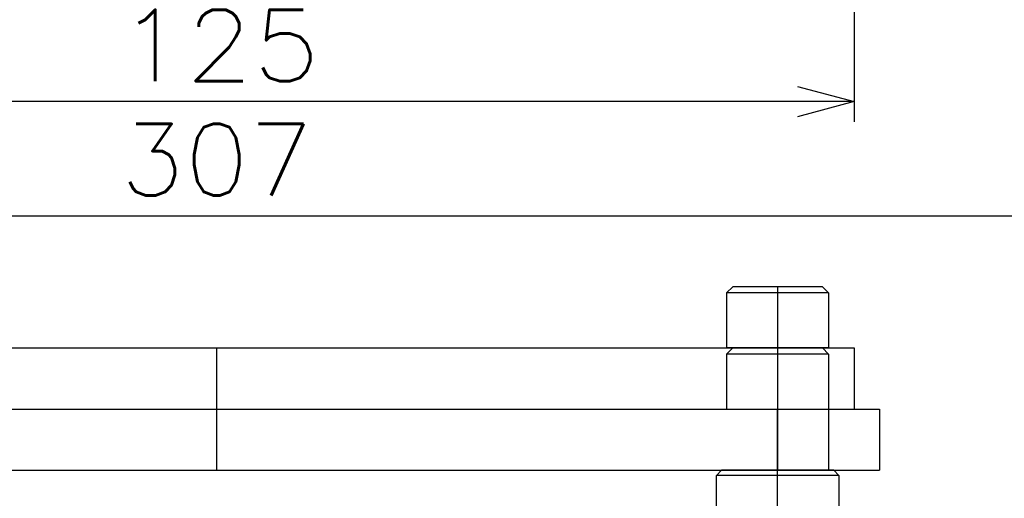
# Model space of a CAD drawing. Extents: x 0 to 564, y 0 to 400.
# Tile 10 of 20: x 165 to 213, y 240 to 263. Entities that reach past the tile are written whole.
import ezdxf

# ---------------------------------------------------------------- set-up
doc = ezdxf.new("R2010")
doc.units = 0
doc.linetypes.add('CENTER', pattern=[50.8, 31.75, -6.35, 6.35, -6.35])
doc.linetypes.add('DASHED', pattern=[19.05, 12.7, -6.35])
doc.layers.get('0').update_dxf_attribs({"linetype": 'CONTINUOUS'})
doc.layers.get('DEFPOINTS').update_dxf_attribs({"linetype": 'CONTINUOUS'})
for name, color, linetype in [('BASE', 10, 'CONTINUOUS'), ('FL-AORB', 130, 'CONTINUOUS'), ('寸法線', 11, 'CONTINUOUS'), ('支柱B', 254, 'CONTINUOUS'), ('機械要素部品', 100, 'CONTINUOUS')]:
    doc.layers.add(name, color=color, linetype=linetype)
doc.styles.add('MX_DIMTXSTY_5', font='txt.sh', dxfattribs={"width": 1.1, "bigfont": 'extfont'})
doc.styles.add('MX_DIMTXSTY_7', font='txt.sh', dxfattribs={"width": 1.05, "bigfont": 'extfont'})
doc.styles.add('MX_NOTE_STANDARD', font='txt.sh', dxfattribs={"bigfont": 'extfont'})
doc.dimstyles.new('MX_DIMSTYLE_P', dxfattribs={"dimtxt": 2.5, "dimasz": 2.5, "dimexe": 1, "dimexo": 1, "dimgap": 1, "dimtad": 1, "dimlfac": 2, "dimdsep": 46, "dimtxsty": 'MX_NOTE_STANDARD', "dimblk1": 'OPEN30', "dimblk2": 'OPEN30', "dimsah": 1, "dimcen": 2.5, "dimadec": 0, "dimazin": 0, "dimtfac": 1, "dimtmove": 0, "dimatfit": 3, "dimldrblk": 'OPEN30', "dimfxl": 1, "dimtzin": 0, "dimarcsym": 0})

# ---------------------------------------------------------------- blocks, each defined once
blk = doc.blocks.new('_OPEN30')
at = {"color": 0, "linetype": 'ByBlock', "lineweight": -2}
for p, q in [((-1, 0.267949), (0, 0)), ((0, 0), (-1, -0.267949)), ((0, 0), (-1, 0))]:
    blk.add_line(p, q, dxfattribs=at)
blk = doc.blocks.new('*D33')
at = {"color": 21, "linetype": 'CONTINUOUS'}
for p, q in [((97.443302, 217.392194), (97.443302, 254.865045)), ((250.943302, 217.392194), (250.943302, 254.865045)), ((97.443302, 253.865045), (250.943302, 253.865045))]:
    blk.add_line(p, q, dxfattribs=at)
at = {"layer": 'DEFPOINTS', "color": 0, "linetype": 'CONTINUOUS'}
for p in [(250.943302, 253.865045), (97.443302, 214.892194), (250.943302, 214.892194)]:
    blk.add_point(p, dxfattribs=at)
at = {"color": 21, "linetype": 'CONTINUOUS', "xscale": 2.77, "yscale": 2.77, "zscale": 2.77, "rotation": 180}
blk.add_blockref('_OPEN30', (97.443302, 253.865045), dxfattribs=at)
at = {"color": 21, "linetype": 'CONTINUOUS', "xscale": 2.77, "yscale": 2.77, "zscale": 2.77}
blk.add_blockref('_OPEN30', (250.943302, 253.865045), dxfattribs=at)
at = {"color": 21, "linetype": 'CONTINUOUS', "insert": (174.193302, 256.615045), "char_height": 3.5, "attachment_point": 5, "line_spacing_factor": 0.72, "style": 'MX_DIMTXSTY_7'}
blk.add_mtext('\\A1;307', dxfattribs=at)
blk = doc.blocks.new('*D45')
at = {"color": 21, "linetype": 'CONTINUOUS'}
for p, q in [((142.943302, 301.227748), (142.943302, 258.461814)), ((205.443302, 301.227748), (205.443302, 258.461814)), ((205.443302, 259.461814), (142.943302, 259.461814))]:
    blk.add_line(p, q, dxfattribs=at)
at = {"layer": 'DEFPOINTS', "color": 0, "linetype": 'CONTINUOUS'}
for p in [(142.943302, 303.727748), (205.443302, 303.727748), (142.943302, 259.461814)]:
    blk.add_point(p, dxfattribs=at)
at = {"color": 21, "linetype": 'CONTINUOUS', "xscale": 2.77, "yscale": 2.77, "zscale": 2.77, "rotation": 180}
blk.add_blockref('_OPEN30', (142.943302, 259.461814), dxfattribs=at)
at = {"color": 21, "linetype": 'CONTINUOUS', "xscale": 2.77, "yscale": 2.77, "zscale": 2.77}
blk.add_blockref('_OPEN30', (205.443302, 259.461814), dxfattribs=at)
at = {"color": 21, "linetype": 'CONTINUOUS', "insert": (174.315975, 262.211814), "char_height": 3.5, "attachment_point": 5, "line_spacing_factor": 0.72, "style": 'MX_DIMTXSTY_5'}
blk.add_mtext('\\A1;125', dxfattribs=at)

msp = doc.modelspace()

# ---------------------------------------------------------------- linework, layer by layer
at = {"layer": 'BASE', "color": 10, "linetype": 'CONTINUOUS'}
for p, q in [((141.6933, 244.3897), (206.6933, 244.3897)), ((204.1933, 244.3897), (204.1933, 241.3897)), ((206.6933, 244.3897), (206.6933, 241.3897)), ((141.6933, 241.3897), (206.6933, 241.3897))]:
    msp.add_line(p, q, dxfattribs=at)
at = {"layer": 'BASE', "color": 20, "linetype": 'CENTER'}
for p, q in [((174.1933, 244.3897), (174.1933, 241.3897)), ((201.6933, 241.3897), (201.6933, 244.3897))]:
    msp.add_line(p, q, dxfattribs=at)
at = {"layer": 'FL-AORB', "color": 130, "linetype": 'CONTINUOUS'}
for p, q in [((142.9433, 247.3897), (205.4433, 247.3897)), ((205.4433, 247.3897), (205.4433, 244.3897)), ((142.9433, 244.3897), (205.4433, 244.3897))]:
    msp.add_line(p, q, dxfattribs=at)
at = {"layer": 'FL-AORB', "color": 140, "linetype": 'CENTER'}
for p, q in [((174.1933, 247.3897), (174.1933, 244.3897)), ((201.6933, 247.3897), (201.6933, 244.3897))]:
    msp.add_line(p, q, dxfattribs=at)
at = {"layer": '支柱B', "color": 254, "linetype": 'CONTINUOUS'}
for p, q in [((198.6933, 241.1422), (198.9433, 241.3922)), ((204.4433, 241.3922), (198.9433, 241.3922)), ((204.4433, 241.3922), (204.6933, 241.1422)), ((198.6933, 225.1422), (198.6933, 241.1422)), ((204.6933, 241.1422), (198.6933, 241.1422)), ((204.6933, 241.1422), (204.6933, 225.1422))]:
    msp.add_line(p, q, dxfattribs=at)
at = {"layer": '支柱B', "color": 255, "linetype": 'CENTER'}
msp.add_line((201.6933, 211.8922), (201.6933, 241.3922), dxfattribs=at)
at = {"layer": '機械要素部品', "color": 100, "linetype": 'CONTINUOUS'}
for p, q in [((199.4933, 250.3897), (199.1933, 250.0897)), ((199.1933, 250.0897), (199.1933, 247.3897)), ((204.1933, 250.0897), (199.1933, 250.0897)), ((203.8933, 250.3897), (199.4933, 250.3897)), ((203.8933, 250.3897), (204.1933, 250.0897)), ((204.1933, 250.0897), (204.1933, 247.3897)), ((199.4933, 247.3897), (199.1933, 247.0897)), ((204.1933, 247.3897), (199.1933, 247.3897)), ((203.8933, 247.3897), (199.4933, 247.3897)), ((203.8933, 247.3897), (204.1933, 247.0897)), ((199.1933, 247.0897), (199.1933, 244.3897)), ((204.1933, 247.0897), (199.1933, 247.0897)), ((204.1933, 247.0897), (204.1933, 244.3897))]:
    msp.add_line(p, q, dxfattribs=at)
at = {"layer": '機械要素部品', "color": 110, "linetype": 'CENTER'}
msp.add_line((201.6933, 250.3897), (201.6933, 241.3897), dxfattribs=at)
at = {"layer": '機械要素部品', "color": 110, "linetype": 'DASHED'}
msp.add_line((203.1933, 241.3897), (200.1933, 241.3897), dxfattribs=at)

# ---------------------------------------------------------------- dimensions: what is measured, and where the dimension line sits
at = {"layer": '寸法線', "color": 21, "linetype": 'CONTINUOUS'}
for base, p1, p2, override, picture, middle in [((142.9433, 259.4618), (205.4433, 303.7277), (142.9433, 303.7277), {"dimtxt": 3.5, "dimasz": 2.77, "dimexo": 2.5, "dimtxsty": 'MX_DIMTXSTY_5', "dimtzin": 8}, '*D45', (174.316, 259.4618)), ((250.9433, 253.865), (97.4433, 214.8922), (250.9433, 214.8922), {"dimtxt": 3.5, "dimasz": 2.77, "dimexo": 2.5, "dimtxsty": 'MX_DIMTXSTY_7', "dimtzin": 8}, '*D33', (174.1933, 253.865))]:
    dim = msp.add_linear_dim(base=base, p1=p1, p2=p2, text='\\A1;<>', dimstyle='MX_DIMSTYLE_P', override=override, dxfattribs=at)
    dim.commit()
    dim.dimension.update_dxf_attribs({"geometry": picture, "text_midpoint": middle, "dimtype": 128})

doc.saveas('drawing.dxf')
